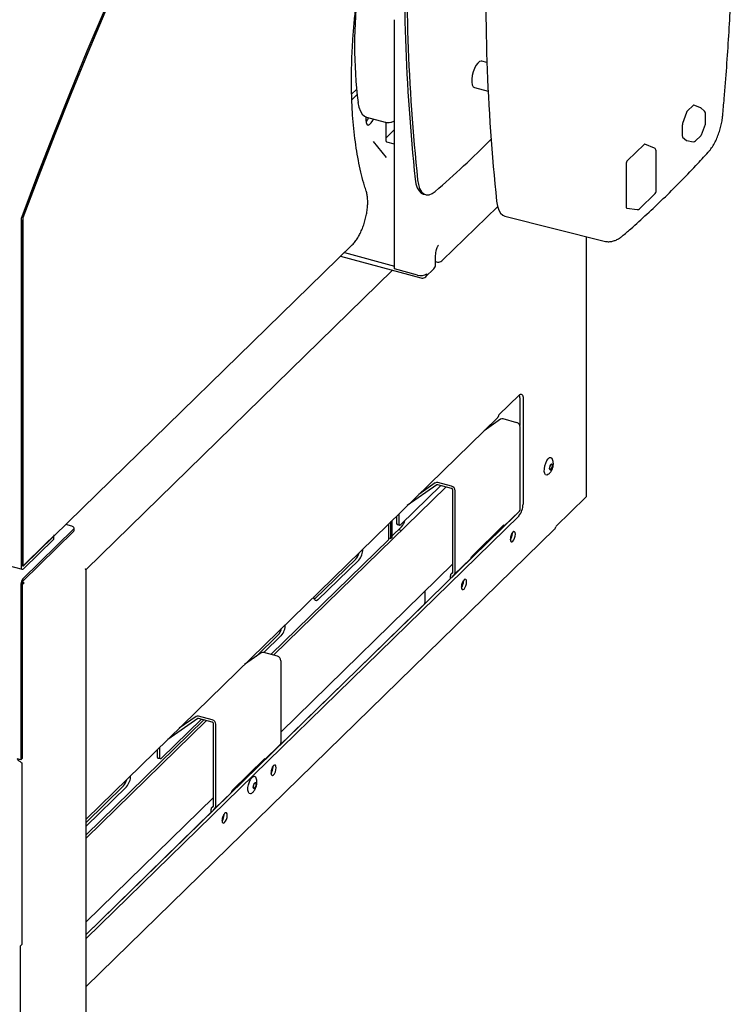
# Model space of a CAD drawing. Header units: inches. Extents: x 36 to 207, y 24 to 151.
# Tile 46 of 49: x 175 to 183, y 124 to 135. Entities that reach past the tile are written whole.
import ezdxf

# ---------------------------------------------------------------- set-up
doc = ezdxf.new("R2010")
doc.units = ezdxf.units.IN
doc.header["$LTSCALE"] = 16
doc.header["$MEASUREMENT"] = 0

msp = doc.modelspace()

# ---------------------------------------------------------------- linework, layer by layer
at = {"color": 7, "linetype": 'Continuous', "lineweight": 25}
for p, q in [((178.989, 132.34), (178.989, 135.195)), ((180.047, 134.705), (179.987, 134.721)), ((178.497, 134.343), (178.552, 134.396)), ((179.904, 134.417), (180.059, 134.375)), ((178.499, 134.276), (178.558, 134.334)), ((182.333, 134.133), (182.288, 134.006)), ((182.408, 134.214), (182.344, 134.151)), ((182.487, 134.19), (182.416, 134.217)), ((182.54, 134.147), (182.497, 134.184)), ((182.551, 134.011), (182.551, 134.123)), ((178.659, 134.082), (178.659, 134.047)), ((178.666, 134.08), (178.88, 134.022)), ((178.887, 134.022), (178.887, 133.811)), ((178.887, 133.839), (178.989, 133.939)), ((182.284, 133.983), (182.284, 133.865)), ((182.506, 133.878), (182.549, 134)), ((178.896, 133.618), (178.748, 133.801)), ((178.989, 133.77), (178.901, 133.794)), ((182.288, 133.85), (182.333, 133.811)), ((182.336, 133.81), (182.41, 133.798)), ((182.437, 133.807), (182.498, 133.866)), ((181.847, 133.767), (181.655, 133.581)), ((181.965, 133.724), (181.856, 133.77)), ((181.984, 133.228), (181.984, 133.695)), ((181.641, 133.539), (181.641, 133.053)), ((179.317, 133.198), (179.345, 133.191)), ((181.794, 133.03), (181.975, 133.206)), ((179.539, 132.439), (180.168, 133.053)), ((181.648, 133.037), (181.768, 133.021)), ((174.71, 132.895), (174.71, 128.928)), ((174.729, 132.913), (174.729, 128.947)), ((174.73, 128.935), (174.73, 132.904)), ((180.251, 132.944), (181.388, 132.659)), ((181.188, 129.74), (181.188, 132.709)), ((175.084, 129.277), (178.504, 132.615)), ((178.371, 132.486), (179.289, 132.237)), ((178.414, 132.528), (178.989, 132.372)), ((179.459, 132.392), (179.459, 132.474)), ((179.459, 132.424), (179.468, 132.422)), ((175.454, 128.896), (178.966, 132.325)), ((179.252, 132.269), (178.989, 132.34)), ((179.343, 132.248), (179.437, 132.34)), ((180.181, 130.667), (180.414, 130.894)), ((180.425, 130.864), (180.425, 130.546)), ((180.461, 130.854), (180.461, 129.644)), ((175.454, 126.036), (180.17, 130.64)), ((180.388, 130.579), (180.231, 130.622)), ((180.202, 130.618), (180.013, 130.487)), ((180.429, 129.589), (180.429, 130.528)), ((177.602, 127.915), (179.577, 129.842)), ((179.517, 129.858), (179.059, 129.412)), ((179.474, 129.866), (179.134, 129.629)), ((179.455, 129.889), (179.266, 129.758)), ((179.641, 129.851), (179.484, 129.893)), ((179.641, 129.825), (179.484, 129.867)), ((179.655, 128.867), (179.655, 129.807)), ((179.682, 128.86), (179.682, 129.8)), ((180.834, 129.388), (181.181, 129.727)), ((175.454, 124.715), (180.379, 129.522)), ((175.454, 124.671), (180.414, 129.513)), ((179.009, 129.507), (179.009, 129.439)), ((179.036, 129.533), (179.036, 129.432)), ((180.233, 129.385), (180.42, 129.567)), ((175.29, 129.393), (175.221, 129.411)), ((178.921, 129.242), (178.921, 129.421)), ((178.947, 129.252), (178.947, 129.446)), ((178.961, 129.265), (178.961, 129.46)), ((178.961, 129.281), (179.069, 129.387)), ((179.019, 129.414), (179.046, 129.406)), ((179.869, 129.042), (180.242, 129.407)), ((180.219, 129.374), (180.23, 129.382)), ((175.311, 129.358), (174.731, 128.791)), ((175.311, 129.331), (174.731, 128.765)), ((174.736, 128.94), (175.084, 129.279)), ((175.084, 129.281), (174.991, 129.19)), ((175.082, 129.279), (175.084, 129.279)), ((175.084, 129.295), (175.084, 129.281)), ((175.084, 129.245), (175.084, 129.279)), ((175.317, 129.343), (175.317, 129.37)), ((175.454, 124.12), (180.823, 129.361)), ((178.961, 129.265), (178.947, 129.252)), ((179.066, 129.343), (179.034, 129.352)), ((180.188, 129.336), (180.188, 129.354)), ((180.214, 129.362), (180.214, 129.365)), ((180.333, 129.307), (180.333, 129.311)), ((180.337, 129.311), (180.337, 129.318)), ((174.991, 129.19), (174.73, 128.935)), ((174.736, 128.906), (175.084, 129.245)), ((177.57, 127.924), (178.921, 129.242)), ((178.921, 129.259), (178.947, 129.252)), ((174.545, 128.948), (174.722, 128.9)), ((177.688, 127.039), (179.655, 128.96)), ((178.543, 129.014), (178.076, 128.559)), ((178.578, 129.004), (178.111, 128.549)), ((179.673, 128.838), (179.86, 129.02)), ((179.841, 129.002), (179.841, 129.001)), ((179.841, 129.001), (179.841, 128.998)), ((175.454, 122.423), (175.454, 128.899)), ((179.628, 128.789), (179.628, 128.826)), ((179.655, 128.867), (179.636, 128.848)), ((179.64, 128.851), (179.651, 128.859)), ((179.654, 128.815), (179.654, 128.819)), ((179.659, 128.827), (179.67, 128.835)), ((174.709, 128.729), (174.709, 126.716)), ((174.723, 128.744), (174.723, 126.73)), ((174.724, 128.744), (174.745, 128.739)), ((179.773, 128.761), (179.773, 128.765)), ((179.777, 128.764), (179.777, 128.771)), ((179.34, 128.521), (179.34, 128.652)), ((177.66, 126.871), (179.326, 128.497)), ((178.076, 128.559), (178.07, 128.554)), ((177.656, 128.149), (177.403, 127.902)), ((177.691, 128.139), (177.492, 127.945)), ((177.461, 127.942), (177.269, 127.808)), ((177.647, 127.903), (177.49, 127.946)), ((177.688, 126.913), (177.688, 127.852)), ((175.454, 125.858), (176.803, 127.175)), ((175.454, 125.818), (176.835, 127.166)), ((176.776, 127.182), (176.318, 126.735)), ((176.733, 127.19), (176.39, 126.95)), ((176.714, 127.213), (176.522, 127.079)), ((176.9, 127.174), (176.743, 127.217)), ((176.9, 127.148), (176.743, 127.191)), ((176.914, 126.191), (176.914, 127.131)), ((176.941, 126.184), (176.941, 127.123)), ((176.268, 126.831), (176.268, 126.763)), ((176.295, 126.858), (176.295, 126.755)), ((177.492, 126.708), (177.679, 126.891)), ((177.66, 126.871), (177.66, 126.872)), ((177.66, 126.869), (177.66, 126.871)), ((174.709, 126.716), (174.667, 126.728)), ((174.709, 126.716), (174.723, 126.73)), ((174.72, 126.68), (174.72, 124.602)), ((176.278, 126.737), (176.305, 126.73)), ((177.128, 126.366), (177.501, 126.73)), ((177.461, 126.692), (177.461, 126.675)), ((177.473, 126.687), (177.473, 126.689)), ((177.477, 126.698), (177.489, 126.706)), ((177.592, 126.631), (177.592, 126.636)), ((177.596, 126.635), (177.595, 126.642)), ((175.882, 126.418), (175.454, 125.999)), ((175.918, 126.408), (175.454, 125.955)), ((176.932, 126.162), (177.119, 126.344)), ((177.112, 126.334), (177.112, 126.337)), ((175.454, 124.859), (176.914, 126.284)), ((177.1, 126.325), (177.1, 126.325)), ((177.1, 126.325), (177.1, 126.322)), ((175.454, 124.717), (176.886, 126.116)), ((176.886, 126.114), (176.886, 126.15)), ((176.914, 126.19), (176.895, 126.172)), ((176.898, 126.175), (176.91, 126.183)), ((176.913, 126.14), (176.913, 126.142)), ((176.917, 126.151), (176.929, 126.159)), ((177.032, 126.084), (177.032, 126.09)), ((177.036, 126.088), (177.035, 126.095)), ((174.72, 124.602), (174.698, 124.581)), ((174.698, 124.581), (174.698, 124.559)), ((174.704, 122.633), (174.704, 124.571))]:
    msp.add_line(p, q, dxfattribs=at)
at = {"color": 7, "linetype": 'Continuous', "lineweight": 25, "flags": 128}
for points in [[(179.149, 141.909), (178.914, 141.548), (178.682, 141.178), (178.451, 140.801), (178.222, 140.417), (177.995, 140.025), (177.771, 139.627), (177.548, 139.221), (177.328, 138.809), (177.11, 138.39), (176.894, 137.965), (176.681, 137.534), (176.471, 137.098), (176.264, 136.655), (176.06, 136.207), (175.858, 135.754), (175.66, 135.296), (175.465, 134.833), (175.273, 134.366), (175.085, 133.894), (174.9, 133.418), (174.719, 132.938)], [(179.154, 141.882), (178.92, 141.521), (178.688, 141.152), (178.458, 140.775), (178.229, 140.392), (178.003, 140.001), (177.778, 139.603), (177.556, 139.198), (177.336, 138.786), (177.118, 138.369), (176.903, 137.944), (176.691, 137.514), (176.481, 137.078), (176.274, 136.636), (176.07, 136.189), (175.869, 135.737), (175.671, 135.279), (175.476, 134.817), (175.285, 134.351), (175.097, 133.88), (174.912, 133.405), (174.731, 132.926)], [(174.737, 132.943), (174.918, 133.421), (175.103, 133.895), (175.291, 134.365), (175.482, 134.831), (175.677, 135.292), (175.875, 135.749), (176.076, 136.2), (176.28, 136.646), (176.486, 137.087), (176.696, 137.523), (176.908, 137.952), (177.123, 138.375), (177.341, 138.792), (177.56, 139.203), (177.782, 139.607), (178.007, 140.004), (178.233, 140.394), (178.461, 140.777), (178.691, 141.153), (178.923, 141.521), (179.157, 141.881)], [(179.987, 134.721), (179.98, 134.722), (179.961, 134.716), (179.941, 134.699), (179.921, 134.672), (179.903, 134.638), (179.889, 134.599), (179.878, 134.557), (179.873, 134.516), (179.873, 134.48), (179.878, 134.45), (179.889, 134.428), (179.903, 134.417), (179.904, 134.417)], [(178.569, 134.246), (178.58, 134.192), (178.597, 134.147), (178.618, 134.113), (178.644, 134.09), (178.666, 134.08)], [(178.659, 134.047), (178.663, 134.017), (178.672, 133.997), (178.686, 133.989), (178.703, 133.994), (178.721, 134.012), (178.738, 134.04), (178.746, 134.059)], [(179.224, 133.369), (179.233, 133.314), (179.248, 133.268), (179.269, 133.233), (179.294, 133.209), (179.317, 133.198)], [(179.252, 133.362), (179.261, 133.306), (179.276, 133.26), (179.297, 133.225), (179.322, 133.201), (179.351, 133.189), (179.383, 133.19), (179.418, 133.203), (179.454, 133.228)], [(180.157, 133.116), (180.166, 133.06), (180.182, 133.014), (180.202, 132.979), (180.227, 132.955), (180.251, 132.944)], [(180.414, 130.894), (180.423, 130.902), (180.432, 130.905), (180.44, 130.905), (180.447, 130.901), (180.453, 130.894), (180.457, 130.884), (180.46, 130.87), (180.461, 130.854)], [(180.734, 130.144), (180.749, 130.166), (180.765, 130.179), (180.78, 130.181), (180.791, 130.171), (180.793, 130.168)], [(180.743, 129.984), (180.732, 129.979), (180.719, 129.983), (180.709, 129.997), (180.704, 130.02), (180.705, 130.05), (180.71, 130.083), (180.72, 130.116), (180.734, 130.144)], [(180.776, 130.095), (180.783, 130.104), (180.789, 130.109), (180.795, 130.107), (180.799, 130.1), (180.8, 130.089), (180.799, 130.075), (180.795, 130.061), (180.79, 130.048), (180.783, 130.039), (180.776, 130.035), (180.77, 130.037), (180.766, 130.043), (180.765, 130.055), (180.766, 130.068), (180.77, 130.083), (180.776, 130.095)], [(180.777, 130.092), (180.783, 130.1), (180.789, 130.104), (180.794, 130.103), (180.797, 130.097), (180.798, 130.087), (180.797, 130.075), (180.794, 130.062), (180.789, 130.051), (180.783, 130.043), (180.777, 130.04), (180.772, 130.041), (180.768, 130.047), (180.767, 130.057), (180.768, 130.069), (180.772, 130.081), (180.777, 130.092)], [(180.789, 130.104), (180.789, 130.104), (180.793, 130.098), (180.794, 130.088), (180.793, 130.076), (180.789, 130.064), (180.784, 130.053), (180.778, 130.045), (180.773, 130.041), (180.772, 130.041)], [(180.379, 129.522), (180.388, 129.533), (180.393, 129.54)], [(175.311, 129.358), (175.315, 129.362), (175.317, 129.367), (175.317, 129.372), (175.315, 129.377), (175.311, 129.382), (175.305, 129.386), (175.298, 129.39), (175.29, 129.393)], [(179.036, 129.432), (179.036, 129.424), (179.038, 129.417), (179.04, 129.412), (179.043, 129.408), (179.046, 129.406), (179.05, 129.406), (179.055, 129.408), (179.059, 129.412)], [(180.373, 129.301), (180.371, 129.319), (180.364, 129.33), (180.355, 129.333), (180.344, 129.326), (180.333, 129.311), (180.323, 129.29), (180.317, 129.267), (180.315, 129.245), (180.317, 129.226), (180.323, 129.215), (180.333, 129.213), (180.344, 129.22), (180.355, 129.235), (180.364, 129.255), (180.371, 129.279), (180.373, 129.301)], [(174.71, 128.928), (174.711, 128.92), (174.712, 128.912), (174.715, 128.906), (174.718, 128.902), (174.722, 128.9), (174.726, 128.9), (174.731, 128.902), (174.736, 128.906)], [(174.729, 128.947), (174.729, 128.944), (174.729, 128.942), (174.73, 128.94), (174.731, 128.939), (174.732, 128.938), (174.733, 128.938), (174.735, 128.939), (174.736, 128.94)], [(179.813, 128.754), (179.811, 128.773), (179.804, 128.784), (179.795, 128.786), (179.784, 128.779), (179.773, 128.765), (179.763, 128.744), (179.757, 128.72), (179.755, 128.698), (179.757, 128.68), (179.763, 128.669), (179.773, 128.666), (179.784, 128.673), (179.795, 128.688), (179.804, 128.709), (179.811, 128.732), (179.813, 128.754)], [(178.111, 128.549), (178.095, 128.538), (178.081, 128.54), (178.071, 128.552), (178.065, 128.575), (178.065, 128.585)], [(176.295, 126.755), (176.295, 126.748), (176.297, 126.741), (176.299, 126.736), (176.302, 126.732), (176.305, 126.73), (176.309, 126.73), (176.314, 126.732), (176.318, 126.735)], [(177.631, 126.625), (177.629, 126.643), (177.623, 126.654), (177.613, 126.657), (177.602, 126.65), (177.591, 126.635), (177.582, 126.614), (177.575, 126.591), (177.573, 126.568), (177.575, 126.55), (177.582, 126.539), (177.591, 126.537), (177.602, 126.544), (177.613, 126.558), (177.623, 126.579), (177.629, 126.602), (177.631, 126.625)], [(177.348, 126.332), (177.337, 126.328), (177.323, 126.332), (177.314, 126.346), (177.309, 126.369), (177.309, 126.399), (177.315, 126.432), (177.325, 126.464), (177.338, 126.493)], [(177.338, 126.493), (177.354, 126.515), (177.37, 126.527), (177.384, 126.529), (177.396, 126.52), (177.398, 126.517)], [(177.381, 126.444), (177.387, 126.453), (177.394, 126.457), (177.4, 126.456), (177.404, 126.449), (177.405, 126.438), (177.404, 126.424), (177.4, 126.41), (177.394, 126.397), (177.387, 126.388), (177.381, 126.384), (177.375, 126.385), (177.371, 126.392), (177.37, 126.403), (177.371, 126.417), (177.375, 126.431), (177.381, 126.444)], [(177.382, 126.441), (177.387, 126.449), (177.393, 126.453), (177.398, 126.451), (177.402, 126.446), (177.403, 126.436), (177.402, 126.424), (177.398, 126.411), (177.393, 126.4), (177.387, 126.392), (177.382, 126.389), (177.377, 126.39), (177.373, 126.396), (177.372, 126.405), (177.373, 126.418), (177.376, 126.43), (177.382, 126.441)], [(177.394, 126.453), (177.394, 126.453), (177.398, 126.447), (177.399, 126.437), (177.398, 126.425), (177.394, 126.412), (177.389, 126.401), (177.383, 126.393), (177.377, 126.39), (177.377, 126.39)], [(177.071, 126.078), (177.069, 126.097), (177.062, 126.108), (177.053, 126.11), (177.042, 126.103), (177.031, 126.088), (177.022, 126.068), (177.015, 126.044), (177.013, 126.022), (177.015, 126.004), (177.022, 125.993), (177.031, 125.99), (177.042, 125.997), (177.053, 126.012), (177.062, 126.033), (177.069, 126.056), (177.071, 126.078)]]:
    msp.add_lwpolyline(points, dxfattribs=at)
at = {"color": 7, "linetype": 'Continuous', "lineweight": 25}
for centre, radius, start, end in [((201.4, 135.711), 22.299, 177.7734, 186.0282), ((201.428, 135.703), 22.299, 177.7734, 186.0282), ((202.333, 135.457), 22.299, 177.7734, 186.0282), ((183.917, 134.9), 5.387, 172.9505, 186.9728), ((182.476, 134.16), 0.0315, 49.2833, 69.0656), ((182.519, 134.123), 0.0315, 0, 49.2833), ((178.527, 134.133), 0.174, 320.5009, 340.1952), ((182.519, 134.011), 0.0315, 340.4282, 0), ((178.906, 133.812), 0.0194, 183.3916, 254.3338), ((172.762, 141.042), 10.287, 310.576, 315.4394), ((182.415, 133.829), 0.0315, 260.6215, 314.305), ((182.476, 133.889), 0.0315, 314.305, 340.4282), ((181.953, 133.695), 0.0315, 0, 67.1655), ((181.953, 133.228), 0.0315, 314.305, 0), ((181.772, 133.052), 0.0315, 262.2743, 314.305), ((174.839, 132.893), 0.129, 159.2112, 178.9755), ((174.766, 132.913), 0.0367, 159.2112, 178.9755), ((174.844, 132.902), 0.115, 159.1809, 178.9743), ((179.288, 132.384), 0.121, 252.696, 305.3989), ((179.307, 132.285), 0.051, 248.8623, 0.9223), ((180.334, 130.867), 0.0914, 357.7852, 20.4063), ((180.22, 130.589), 0.0345, 72.3243, 122.4526), ((180.372, 130.525), 0.0564, 3.3916, 74.3338), ((179.474, 129.86), 0.0345, 72.3243, 122.4526), ((179.48, 129.856), 0.0119, 72.3243, 122.4526), ((179.626, 129.796), 0.0564, 3.3916, 74.3338), ((179.636, 129.806), 0.0194, 3.3916, 74.3338), ((181.169, 129.741), 0.0186, 310.6406, 357.9975), ((180.256, 129.643), 0.204, 320.5129, 0.3434), ((180.398, 129.588), 0.0305, 315.7984, 1.4674), ((179.034, 129.434), 0.0255, 169.3516, 234.3744), ((178.939, 129.501), 0.173, 318.8072, 345.6581), ((180.213, 129.406), 0.0295, 306.2484, 2.1397), ((180.798, 129.386), 0.0362, 315.3545, 1.9113), ((175.3, 129.344), 0.0166, 310.6406, 357.9975), ((180.225, 129.366), 0.0102, 126.2484, 182.1397), ((180.202, 129.312), 0.136, 326.7391, 359.5837), ((180.214, 129.308), 0.119, 328.0839, 359.453), ((178.41, 129.13), 0.176, 318.9453, 346.6614), ((178.423, 129.133), 0.202, 320.2363, 359.4624), ((179.839, 129.041), 0.03, 315.3545, 1.9113), ((179.657, 128.827), 0.0295, 126.2484, 182.1397), ((179.645, 128.867), 0.0102, 306.2484, 2.1397), ((179.665, 128.819), 0.0102, 126.2484, 182.1397), ((179.653, 128.859), 0.0295, 306.2484, 2.1397), ((174.805, 128.73), 0.0965, 140.5129, 180.3434), ((174.756, 128.744), 0.0327, 140.5129, 180.3434), ((179.642, 128.765), 0.136, 326.7391, 359.5837), ((179.654, 128.762), 0.119, 328.0839, 359.453), ((177.536, 128.268), 0.202, 320.2363, 359.4624), ((177.523, 128.264), 0.176, 318.9453, 346.6614), ((177.479, 127.913), 0.0345, 72.3243, 122.4526), ((177.631, 127.849), 0.0564, 3.3916, 74.3338), ((176.732, 127.184), 0.0345, 72.3243, 122.4526), ((176.739, 127.18), 0.0119, 72.3243, 122.4526), ((176.885, 127.12), 0.0564, 3.3916, 74.3338), ((176.895, 127.13), 0.0194, 3.3916, 74.3338), ((177.657, 126.912), 0.0305, 315.7984, 1.4674), ((176.293, 126.758), 0.0255, 169.3516, 234.3744), ((177.483, 126.689), 0.0102, 126.2484, 182.1397), ((177.471, 126.729), 0.0295, 306.2484, 2.1397), ((177.46, 126.636), 0.136, 326.7391, 359.5837), ((177.473, 126.632), 0.119, 327.3434, 359.5234), ((175.75, 126.533), 0.176, 318.9453, 346.6614), ((175.763, 126.537), 0.202, 320.2363, 359.4624), ((177.098, 126.365), 0.03, 315.3545, 1.9113), ((176.916, 126.151), 0.0295, 126.2484, 182.1397), ((176.904, 126.191), 0.0102, 306.2484, 2.1397), ((176.923, 126.143), 0.0102, 126.2484, 182.1397), ((176.911, 126.183), 0.0295, 306.2484, 2.1397), ((176.9, 126.089), 0.136, 326.7391, 359.5837), ((176.913, 126.085), 0.119, 327.3434, 359.5234), ((174.689, 124.571), 0.0147, 309.9314, 46.3189)]:
    msp.add_arc(centre, radius, start, end, dxfattribs=at)
for centre, major_axis, ratio, start_param, end_param in [((182.344, 134.124), (0.0082, 0.0305), 0.400741, 0.595498, 1.377744), ((182.408, 134.186), (0.0083, 0.0305), 0.3984, 6.094901, 6.877148), ((182.299, 133.997), (0.0083, 0.0304), 0.401678, 1.384958, 2.167205), ((182.299, 133.88), (0.0083, 0.0305), 0.399323, 2.171952, 2.954199), ((182.344, 133.841), (0.0083, 0.0305), 0.3984, 2.953308, 3.181884), ((181.847, 133.74), (0.0084, 0.0306), 0.397219, 6.230555, 6.878062), ((181.656, 133.554), (0.0082, 0.0304), 0.402869, 0.598608, 2.161808), ((181.656, 133.068), (0.0084, 0.0306), 0.397219, 2.173269, 3.194223)]:
    msp.add_ellipse(centre, major_axis=major_axis, ratio=ratio, start_param=start_param, end_param=end_param, dxfattribs=at)
for points, knots in [([(182.748, 134.097), (182.753, 134.161), (182.77, 134.347), (182.794, 134.653), (182.818, 135.013), (182.838, 135.369), (182.853, 135.722), (182.863, 136.071), (182.868, 136.416), (182.869, 136.756), (182.865, 137.086), (182.859, 137.331), (182.855, 137.465), (182.854, 137.494)], [0, 0, 0, 0, 0.053977, 0.156553, 0.25914, 0.361738, 0.464348, 0.566971, 0.669608, 0.772259, 0.874927, 0.972218, 1, 1, 1, 1]), ([(178.664, 133.231), (178.657, 133.252), (178.638, 133.312), (178.61, 133.417), (178.58, 133.549), (178.555, 133.688), (178.534, 133.833), (178.517, 133.985), (178.505, 134.142), (178.497, 134.306), (178.494, 134.474), (178.496, 134.647), (178.502, 134.825), (178.512, 135.006), (178.528, 135.19), (178.548, 135.378), (178.572, 135.568), (178.601, 135.76), (178.634, 135.954), (178.671, 136.148), (178.713, 136.344), (178.759, 136.539), (178.808, 136.734), (178.862, 136.927), (178.906, 137.077), (178.933, 137.162), (178.94, 137.184)], [0, 0, 0, 0, 0.022983, 0.066511, 0.110062, 0.153641, 0.197249, 0.240886, 0.284552, 0.328244, 0.371959, 0.415695, 0.459451, 0.503223, 0.547009, 0.590809, 0.634619, 0.678438, 0.722264, 0.766097, 0.809935, 0.853776, 0.89762, 0.941464, 0.985309, 1, 1, 1, 1]), ([(178.883, 134.022), (178.892, 134.02), (178.912, 134.016), (178.945, 134.02), (178.972, 134.028), (178.986, 134.036), (178.989, 134.038)], [0, 0, 0, 0, 0.240481, 0.562875, 0.894513, 1, 1, 1, 1]), ([(182.582, 133.678), (182.589, 133.686), (182.609, 133.709), (182.638, 133.752), (182.668, 133.808), (182.694, 133.867), (182.715, 133.929), (182.732, 133.991), (182.742, 134.048), (182.746, 134.083), (182.748, 134.097)], [0, 0, 0, 0, 0.078287, 0.223231, 0.365223, 0.503214, 0.638452, 0.772592, 0.907124, 1, 1, 1, 1]), ([(181.595, 132.715), (181.628, 132.743), (181.723, 132.825), (181.88, 132.967), (182.067, 133.144), (182.254, 133.329), (182.426, 133.508), (182.535, 133.627), (182.582, 133.678)], [0, 0, 0, 0, 0.099311, 0.288452, 0.477567, 0.66665, 0.855694, 1, 1, 1, 1]), ([(178.504, 132.615), (178.51, 132.621), (178.527, 132.639), (178.553, 132.674), (178.582, 132.721), (178.608, 132.774), (178.631, 132.831), (178.65, 132.89), (178.664, 132.951), (178.675, 133.011), (178.681, 133.07), (178.681, 133.126), (178.677, 133.178), (178.67, 133.212), (178.665, 133.229), (178.664, 133.231)], [0, 0, 0, 0, 0.045774, 0.133898, 0.220743, 0.306264, 0.390879, 0.475001, 0.558965, 0.643041, 0.72748, 0.81266, 0.899089, 0.983266, 1, 1, 1, 1]), ([(181.388, 132.659), (181.4, 132.657), (181.425, 132.651), (181.466, 132.653), (181.508, 132.663), (181.547, 132.68), (181.575, 132.699), (181.591, 132.711), (181.595, 132.715)], [0, 0, 0, 0, 0.154315, 0.343802, 0.530443, 0.720912, 0.922761, 1, 1, 1, 1]), ([(179.459, 132.474), (179.459, 132.48), (179.459, 132.497), (179.462, 132.527), (179.469, 132.559), (179.477, 132.585), (179.484, 132.601), (179.489, 132.609), (179.491, 132.613), (179.491, 132.613), (179.491, 132.613)], [0, 0, 0, 0, 0.12798, 0.362699, 0.578719, 0.735399, 0.841323, 0.910183, 0.963079, 1, 1, 1, 1]), ([(179.468, 132.422), (179.477, 132.42), (179.495, 132.417), (179.52, 132.424), (179.532, 132.434), (179.538, 132.439)], [0, 0, 0, 0, 0.364622, 0.699197, 1, 1, 1, 1]), ([(179.436, 132.34), (179.437, 132.34), (179.445, 132.346), (179.454, 132.363), (179.459, 132.381), (179.459, 132.39), (179.459, 132.392)], [0, 0, 0, 0, 0.043413, 0.497618, 0.941453, 1, 1, 1, 1]), ([(180.181, 130.667), (180.18, 130.663), (180.179, 130.657), (180.176, 130.648), (180.172, 130.642), (180.169, 130.639), (180.168, 130.638)], [0, 0, 0, 0, 0.297347, 0.594694, 0.89204, 1, 1, 1, 1]), ([(180.802, 130.067), (180.804, 130.079), (180.808, 130.097), (180.807, 130.124), (180.804, 130.146), (180.796, 130.161), (180.793, 130.169)], [0, 0, 0, 0, 0.362242, 0.506959, 0.763922, 1, 1, 1, 1]), ([(180.742, 129.983), (180.747, 129.986), (180.76, 129.995), (180.776, 130.012), (180.792, 130.037), (180.798, 130.055), (180.802, 130.067)], [0, 0, 0, 0, 0.1506392, 0.4530213, 0.6590835, 1, 1, 1, 1]), ([(175.452, 128.895), (175.452, 128.896), (175.453, 128.898), (175.449, 128.903), (175.448, 128.905)], [0, 0, 0, 0, 0.641946, 1, 1, 1, 1]), ([(175.448, 128.905), (175.451, 128.903), (175.455, 128.901), (175.453, 128.899), (175.453, 128.899)], [0, 0, 0, 0, 0.916258, 1, 1, 1, 1]), ([(174.723, 128.731), (174.727, 128.732), (174.736, 128.733), (174.741, 128.736), (174.745, 128.739)], [0, 0, 0, 0, 0.391516, 1, 1, 1, 1]), ([(174.745, 128.739), (174.743, 128.742), (174.739, 128.748), (174.731, 128.753), (174.728, 128.755)], [0, 0, 0, 0, 0.628386, 1, 1, 1, 1]), ([(179.326, 128.497), (179.328, 128.5), (179.335, 128.506), (179.338, 128.515), (179.34, 128.521)], [0, 0, 0, 0, 0.405702, 1, 1, 1, 1]), ([(174.666, 126.72), (174.67, 126.717), (174.679, 126.71), (174.694, 126.701), (174.707, 126.691), (174.716, 126.684), (174.719, 126.681), (174.72, 126.68)], [0, 0, 0, 0, 0.201811, 0.431036, 0.660285, 0.889533, 1, 1, 1, 1]), ([(177.406, 126.415), (177.409, 126.428), (177.413, 126.446), (177.412, 126.472), (177.408, 126.495), (177.401, 126.51), (177.398, 126.518)], [0, 0, 0, 0, 0.362242, 0.506959, 0.763922, 1, 1, 1, 1]), ([(177.347, 126.332), (177.351, 126.335), (177.365, 126.343), (177.38, 126.361), (177.396, 126.386), (177.403, 126.404), (177.406, 126.415)], [0, 0, 0, 0, 0.150639, 0.453021, 0.659084, 1, 1, 1, 1])]:
    msp.add_open_spline(points, degree=3, knots=knots, dxfattribs=at)

doc.saveas('drawing.dxf')
